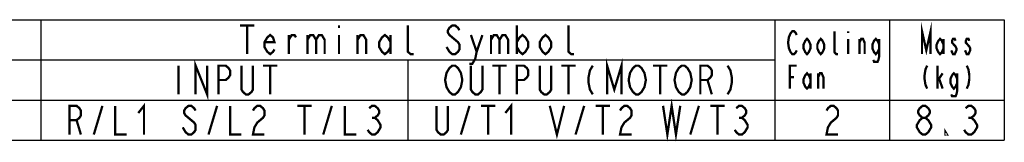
# Model space of a CAD drawing. Extents: x 28 to 410, y 36 to 287.
# Tile 40 of 40: x 324 to 410, y 276 to 287. Entities that reach past the tile are written whole.
import ezdxf

# ---------------------------------------------------------------- set-up
doc = ezdxf.new("R2010")
doc.units = 0
doc.header["$LTSCALE"] = 23.1
doc.layers.get('0').update_dxf_attribs({"linetype": 'CONTINUOUS'})

msp = doc.modelspace()

# ---------------------------------------------------------------- linework, layer by layer
at = {"color": 2, "linetype": 'CONTINUOUS'}
for p, q in [((241.795, 286.802), (409.795, 286.802)), ((325.795, 286.802), (325.795, 276.302)), ((389.795, 286.802), (389.795, 276.302)), ((399.795, 286.802), (399.795, 276.302)), ((409.795, 286.802), (409.795, 276.302)), ((275.795, 283.302), (389.795, 283.302)), ((357.795, 283.302), (357.795, 276.302)), ((241.795, 279.802), (409.795, 279.802)), ((241.795, 276.302), (409.795, 276.302))]:
    msp.add_line(p, q, dxfattribs=at)
at = {"color": 2, "linetype": 'CONTINUOUS', "const_width": 0.2}
for points in [[(402.62, 283.802), (402.62, 285.802), (402.995, 284.136), (403.37, 285.802), (403.37, 283.802)], [(343.17, 286.302), (344.42, 286.302)], [(343.795, 286.302), (343.795, 283.802)], [(351.795, 286.302), (351.795, 286.094)], [(358.295, 283.802), (358.045, 283.802), (357.795, 284.011), (357.795, 286.302)], [(362.295, 285.886), (362.17, 286.094), (361.92, 286.302), (361.67, 286.302), (361.42, 286.094), (361.295, 285.886), (361.295, 285.677), (361.42, 285.469), (361.67, 285.261), (361.92, 285.052), (362.17, 284.844), (362.295, 284.636), (362.295, 284.219), (362.17, 284.011), (361.92, 283.802), (361.67, 283.802), (361.42, 284.011), (361.295, 284.219), (361.17, 284.427)], [(367.295, 286.302), (367.295, 283.802)], [(372.295, 283.802), (372.045, 283.802), (371.795, 284.011), (371.795, 286.302)], [(391.695, 284.136), (391.62, 283.969), (391.47, 283.802), (391.32, 283.802), (391.17, 283.969), (391.095, 284.136), (391.02, 284.302), (390.945, 284.802), (391.02, 285.302), (391.095, 285.469), (391.17, 285.636), (391.32, 285.802), (391.47, 285.802), (391.62, 285.636), (391.695, 285.469)], [(395.295, 283.802), (395.145, 283.802), (394.995, 283.969), (394.995, 285.802)], [(396.195, 285.802), (396.195, 285.636)], [(346.17, 284.219), (346.045, 284.011), (345.795, 283.802), (345.545, 284.011), (345.295, 284.427), (345.295, 284.844), (345.545, 285.261), (345.795, 285.469), (346.045, 285.261), (346.17, 284.844), (345.295, 284.844)], [(347.42, 283.802), (347.42, 285.469)], [(347.42, 285.052), (347.67, 285.469), (347.92, 285.469), (348.045, 285.261)], [(349.045, 285.469), (349.045, 283.802)], [(349.045, 285.052), (349.295, 285.469), (349.545, 285.469), (349.795, 285.052), (349.795, 283.802)], [(349.795, 285.052), (350.045, 285.469), (350.295, 285.469), (350.545, 285.052), (350.545, 283.802)], [(351.795, 285.469), (351.795, 283.802)], [(353.42, 283.802), (353.42, 285.469)], [(353.42, 285.052), (353.67, 285.469), (353.92, 285.469), (354.17, 285.052), (354.17, 283.802)], [(356.295, 284.427), (356.045, 284.011), (355.795, 283.802), (355.545, 284.011), (355.295, 284.427), (355.295, 284.844), (355.545, 285.261), (355.795, 285.469), (356.045, 285.261), (356.295, 284.844)], [(356.295, 285.469), (356.295, 283.802)], [(363.295, 285.469), (363.795, 284.011), (363.67, 283.386), (363.42, 282.969), (363.17, 282.969)], [(363.795, 284.011), (364.295, 285.469)], [(365.045, 285.469), (365.045, 283.802)], [(365.045, 285.052), (365.295, 285.469), (365.545, 285.469), (365.795, 285.052), (365.795, 283.802)], [(365.795, 285.052), (366.045, 285.469), (366.295, 285.469), (366.545, 285.052), (366.545, 283.802)], [(367.295, 284.844), (367.545, 285.261), (367.795, 285.469), (368.045, 285.261), (368.295, 284.844), (368.295, 284.427), (368.045, 284.011), (367.795, 283.802), (367.545, 284.011), (367.295, 284.427)], [(370.295, 284.427), (370.045, 284.011), (369.795, 283.802), (369.545, 284.011), (369.295, 284.427), (369.295, 284.844), (369.545, 285.261), (369.795, 285.469), (370.045, 285.261), (370.295, 284.844), (370.295, 284.427)], [(392.895, 284.302), (392.745, 283.969), (392.595, 283.802), (392.445, 283.969), (392.295, 284.302), (392.295, 284.636), (392.445, 284.969), (392.595, 285.136), (392.745, 284.969), (392.895, 284.636), (392.895, 284.302)], [(394.095, 284.302), (393.945, 283.969), (393.795, 283.802), (393.645, 283.969), (393.495, 284.302), (393.495, 284.636), (393.645, 284.969), (393.795, 285.136), (393.945, 284.969), (394.095, 284.636), (394.095, 284.302)], [(396.195, 285.136), (396.195, 283.802)], [(397.17, 283.802), (397.17, 285.136)], [(397.17, 284.802), (397.32, 285.136), (397.47, 285.136), (397.62, 284.802), (397.62, 283.802)], [(398.895, 284.302), (398.745, 283.969), (398.595, 283.802), (398.445, 283.969), (398.295, 284.302), (398.295, 284.636), (398.445, 284.969), (398.595, 285.136), (398.745, 284.969), (398.895, 284.636)], [(398.895, 285.136), (398.895, 283.636), (398.82, 283.302), (398.745, 283.136), (398.445, 283.136), (398.37, 283.302)], [(404.495, 284.302), (404.345, 283.969), (404.195, 283.802), (404.045, 283.969), (403.895, 284.302), (403.895, 284.636), (404.045, 284.969), (404.195, 285.136), (404.345, 284.969), (404.495, 284.636)], [(404.495, 285.136), (404.495, 283.802)], [(405.545, 284.969), (405.47, 285.136), (405.32, 285.136), (405.245, 284.969), (405.245, 284.802), (405.395, 284.636), (405.545, 284.469), (405.62, 284.302), (405.62, 284.136), (405.545, 283.969), (405.47, 283.802), (405.32, 283.802), (405.245, 283.969), (405.17, 284.136)], [(406.745, 284.969), (406.67, 285.136), (406.52, 285.136), (406.445, 284.969), (406.445, 284.802), (406.595, 284.636), (406.745, 284.469), (406.82, 284.302), (406.82, 284.136), (406.745, 283.969), (406.67, 283.802), (406.52, 283.802), (406.445, 283.969), (406.37, 284.136)], [(339.295, 280.302), (339.295, 282.802), (340.295, 280.302), (340.295, 282.802)], [(375.17, 280.302), (375.17, 282.802), (375.795, 280.719), (376.42, 282.802), (376.42, 280.302)], [(337.795, 282.802), (337.795, 280.302)], [(341.295, 280.302), (341.295, 282.802), (341.92, 282.802), (342.17, 282.594), (342.295, 282.386), (342.295, 281.969), (342.17, 281.761), (341.92, 281.552), (341.295, 281.552)], [(344.295, 282.802), (344.295, 280.719), (344.17, 280.511), (343.92, 280.302), (343.67, 280.302), (343.42, 280.511), (343.295, 280.719), (343.295, 282.802)], [(345.17, 282.802), (346.42, 282.802)], [(345.795, 282.802), (345.795, 280.302)], [(362.295, 280.719), (362.17, 280.511), (361.92, 280.302), (361.67, 280.302), (361.42, 280.511), (361.295, 280.719), (361.17, 280.927), (361.045, 281.552), (361.17, 282.177), (361.295, 282.386), (361.42, 282.594), (361.67, 282.802), (361.92, 282.802), (362.17, 282.594), (362.295, 282.386), (362.42, 282.177), (362.545, 281.552), (362.42, 280.927), (362.295, 280.719)], [(364.295, 282.802), (364.295, 280.719), (364.17, 280.511), (363.92, 280.302), (363.67, 280.302), (363.42, 280.511), (363.295, 280.719), (363.295, 282.802)], [(365.17, 282.802), (366.42, 282.802)], [(365.795, 282.802), (365.795, 280.302)], [(367.295, 280.302), (367.295, 282.802), (367.92, 282.802), (368.17, 282.594), (368.295, 282.386), (368.295, 281.969), (368.17, 281.761), (367.92, 281.552), (367.295, 281.552)], [(370.295, 282.802), (370.295, 280.719), (370.17, 280.511), (369.92, 280.302), (369.67, 280.302), (369.42, 280.511), (369.295, 280.719), (369.295, 282.802)], [(371.17, 282.802), (372.42, 282.802)], [(371.795, 282.802), (371.795, 280.302)], [(373.92, 282.802), (373.67, 282.386), (373.545, 281.761), (373.545, 281.344), (373.67, 280.719), (373.92, 280.302)], [(378.295, 280.719), (378.17, 280.511), (377.92, 280.302), (377.67, 280.302), (377.42, 280.511), (377.295, 280.719), (377.17, 280.927), (377.045, 281.552), (377.17, 282.177), (377.295, 282.386), (377.42, 282.594), (377.67, 282.802), (377.92, 282.802), (378.17, 282.594), (378.295, 282.386), (378.42, 282.177), (378.545, 281.552), (378.42, 280.927), (378.295, 280.719)], [(379.17, 282.802), (380.42, 282.802)], [(379.795, 282.802), (379.795, 280.302)], [(382.295, 280.719), (382.17, 280.511), (381.92, 280.302), (381.67, 280.302), (381.42, 280.511), (381.295, 280.719), (381.17, 280.927), (381.045, 281.552), (381.17, 282.177), (381.295, 282.386), (381.42, 282.594), (381.67, 282.802), (381.92, 282.802), (382.17, 282.594), (382.295, 282.386), (382.42, 282.177), (382.545, 281.552), (382.42, 280.927), (382.295, 280.719)], [(383.295, 280.302), (383.295, 282.802), (383.92, 282.802), (384.17, 282.594), (384.295, 282.386), (384.295, 281.969), (384.17, 281.761), (383.92, 281.552), (383.295, 281.552)], [(385.67, 282.802), (385.92, 282.386), (386.045, 281.761), (386.045, 281.344), (385.92, 280.719), (385.67, 280.302)], [(391.095, 280.802), (391.095, 282.802), (391.695, 282.802)], [(403.07, 282.802), (402.92, 282.469), (402.845, 281.969), (402.845, 281.636), (402.92, 281.136), (403.07, 280.802)], [(403.97, 280.802), (403.97, 282.802)], [(406.52, 282.802), (406.67, 282.469), (406.745, 281.969), (406.745, 281.636), (406.67, 281.136), (406.52, 280.802)], [(383.92, 281.552), (384.295, 280.302)], [(391.095, 281.802), (391.47, 281.802)], [(392.895, 281.302), (392.745, 280.969), (392.595, 280.802), (392.445, 280.969), (392.295, 281.302), (392.295, 281.636), (392.445, 281.969), (392.595, 282.136), (392.745, 281.969), (392.895, 281.636)], [(392.895, 282.136), (392.895, 280.802)], [(393.57, 280.802), (393.57, 282.136)], [(393.57, 281.802), (393.72, 282.136), (393.87, 282.136), (394.02, 281.802), (394.02, 280.802)], [(403.97, 281.469), (404.42, 282.136)], [(404.12, 281.636), (404.42, 280.802)], [(405.695, 281.302), (405.545, 280.969), (405.395, 280.802), (405.245, 280.969), (405.095, 281.302), (405.095, 281.636), (405.245, 281.969), (405.395, 282.136), (405.545, 281.969), (405.695, 281.636)], [(405.695, 282.136), (405.695, 280.636), (405.62, 280.302), (405.545, 280.136), (405.245, 280.136), (405.17, 280.302)], [(380.045, 279.302), (380.42, 276.802), (380.795, 279.302), (381.17, 276.802), (381.545, 279.302)], [(328.295, 276.802), (328.295, 279.302), (328.92, 279.302), (329.17, 279.094), (329.295, 278.886), (329.295, 278.469), (329.17, 278.261), (328.92, 278.052), (328.295, 278.052)], [(330.42, 276.802), (331.17, 279.302)], [(332.295, 279.302), (332.295, 276.802), (333.295, 276.802)], [(334.295, 278.677), (334.795, 279.302), (334.795, 276.802)], [(339.295, 278.886), (339.17, 279.094), (338.92, 279.302), (338.67, 279.302), (338.42, 279.094), (338.295, 278.886), (338.295, 278.677), (338.42, 278.469), (338.67, 278.261), (338.92, 278.052), (339.17, 277.844), (339.295, 277.636), (339.295, 277.219), (339.17, 277.011), (338.92, 276.802), (338.67, 276.802), (338.42, 277.011), (338.295, 277.219), (338.17, 277.427)], [(340.42, 276.802), (341.17, 279.302)], [(342.295, 279.302), (342.295, 276.802), (343.295, 276.802)], [(344.295, 278.886), (344.42, 279.094), (344.67, 279.302), (344.92, 279.302), (345.17, 279.094), (345.295, 278.886), (345.295, 278.469), (345.17, 278.261), (344.92, 278.052), (344.67, 277.844), (344.42, 277.427), (344.295, 276.802), (345.295, 276.802)], [(348.17, 279.302), (349.42, 279.302)], [(348.795, 279.302), (348.795, 276.802)], [(350.42, 276.802), (351.17, 279.302)], [(352.295, 279.302), (352.295, 276.802), (353.295, 276.802)], [(354.42, 279.094), (354.67, 279.302), (354.92, 279.302), (355.17, 279.094), (355.295, 278.886), (355.295, 278.677), (355.17, 278.469), (354.92, 278.261), (355.17, 278.052), (355.295, 277.844), (355.42, 277.636), (355.42, 277.427), (355.295, 277.219), (355.17, 277.011), (354.92, 276.802), (354.67, 276.802), (354.42, 277.011), (354.295, 277.219)], [(361.295, 279.302), (361.295, 277.219), (361.17, 277.011), (360.92, 276.802), (360.67, 276.802), (360.42, 277.011), (360.295, 277.219), (360.295, 279.302)], [(362.42, 276.802), (363.17, 279.302)], [(364.17, 279.302), (365.42, 279.302)], [(364.795, 279.302), (364.795, 276.802)], [(366.295, 278.677), (366.795, 279.302), (366.795, 276.802)], [(370.17, 279.302), (370.795, 276.802), (371.42, 279.302)], [(372.42, 276.802), (373.17, 279.302)], [(374.17, 279.302), (375.42, 279.302)], [(374.795, 279.302), (374.795, 276.802)], [(376.295, 278.886), (376.42, 279.094), (376.67, 279.302), (376.92, 279.302), (377.17, 279.094), (377.295, 278.886), (377.295, 278.469), (377.17, 278.261), (376.92, 278.052), (376.67, 277.844), (376.42, 277.427), (376.295, 276.802), (377.295, 276.802)], [(382.42, 276.802), (383.17, 279.302)], [(384.17, 279.302), (385.42, 279.302)], [(384.795, 279.302), (384.795, 276.802)], [(386.42, 279.094), (386.67, 279.302), (386.92, 279.302), (387.17, 279.094), (387.295, 278.886), (387.295, 278.677), (387.17, 278.469), (386.92, 278.261), (387.17, 278.052), (387.295, 277.844), (387.42, 277.636), (387.42, 277.427), (387.295, 277.219), (387.17, 277.011), (386.92, 276.802), (386.67, 276.802), (386.42, 277.011), (386.295, 277.219)], [(394.295, 278.886), (394.42, 279.094), (394.67, 279.302), (394.92, 279.302), (395.17, 279.094), (395.295, 278.886), (395.295, 278.469), (395.17, 278.261), (394.92, 278.052), (394.67, 277.844), (394.42, 277.427), (394.295, 276.802), (395.295, 276.802)], [(402.67, 278.261), (402.42, 278.469), (402.295, 278.677), (402.295, 278.886), (402.42, 279.094), (402.67, 279.302), (402.92, 279.302), (403.17, 279.094), (403.295, 278.886), (403.295, 278.677), (403.17, 278.469), (402.92, 278.261)], [(406.42, 279.094), (406.67, 279.302), (406.92, 279.302), (407.17, 279.094), (407.295, 278.886), (407.295, 278.677), (407.17, 278.469), (406.92, 278.261), (407.17, 278.052), (407.295, 277.844), (407.42, 277.636), (407.42, 277.427), (407.295, 277.219), (407.17, 277.011), (406.92, 276.802), (406.67, 276.802), (406.42, 277.011), (406.295, 277.219)], [(328.92, 278.052), (329.295, 276.802)], [(354.67, 278.261), (354.92, 278.261)], [(386.67, 278.261), (386.92, 278.261)], [(402.67, 276.802), (402.42, 277.011), (402.295, 277.219), (402.17, 277.427), (402.17, 277.636), (402.295, 277.844), (402.42, 278.052), (402.67, 278.261), (402.92, 278.261), (403.17, 278.052), (403.295, 277.844), (403.42, 277.636), (403.42, 277.427), (403.295, 277.219), (403.17, 277.011), (402.92, 276.802), (402.67, 276.802)], [(406.67, 278.261), (406.92, 278.261)], [(404.795, 276.802), (404.67, 276.802), (404.67, 277.011), (404.795, 276.802)]]:
    msp.add_lwpolyline(points, dxfattribs=at)

doc.saveas('drawing.dxf')
